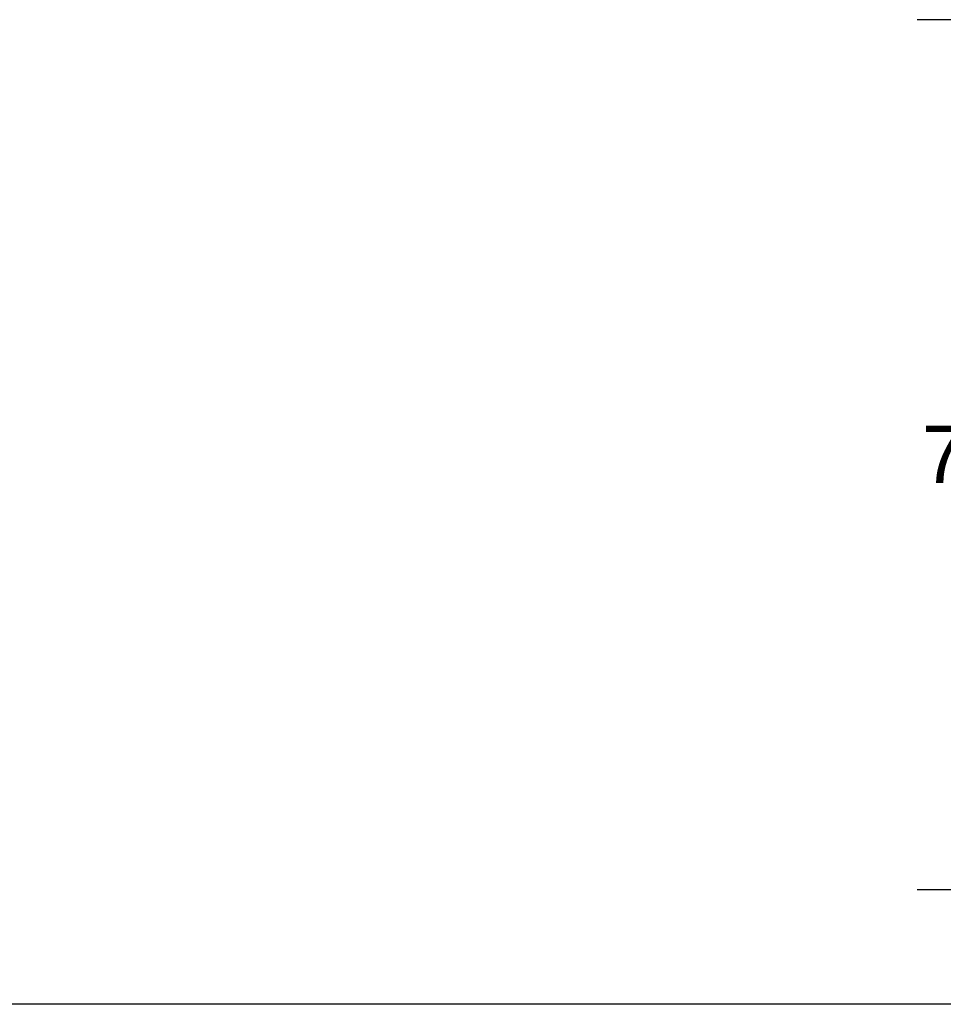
# Model space of a CAD drawing. Extents: x -156717 to 425753, y -51191 to 363295.
# Tile 62 of 256: x 66637 to 67444, y 113232 to 114092. Entities that reach past the tile are written whole.
import ezdxf

# ---------------------------------------------------------------- set-up
doc = ezdxf.new("R2010")
doc.units = 0
doc.header["$LTSCALE"] = 50
doc.layers.get('0').update_dxf_attribs({"linetype": 'CONTINUOUS'})
doc.layers.get('Defpoints').update_dxf_attribs({"linetype": 'CONTINUOUS'})
doc.layers.add('WL561---_CV-D', color=2, linetype='CONTINUOUS')
doc.layers.add('WM$5----_HULPRUIMTE', color=1, linetype='CONTINUOUS', plot=False)
doc.styles.get("Standard").update_dxf_attribs({"font": 'ARIAL.TTF'})
doc.dimstyles.new('ISO-25', dxfattribs={"dimtxt": 2.5, "dimasz": 2.5, "dimexe": 1.25, "dimexo": 0.625, "dimtad": 1, "dimtih": 1, "dimdec": 4, "dimdsep": 46, "dimtxsty": 'Standard', "dimcen": 2.5, "dimadec": 0, "dimazin": 0, "dimtfac": 1, "dimtdec": 4, "dimtmove": 0, "dimatfit": 3, "dimfxl": 0, "dimtvp": 1, "dimtolj": 1, "dimtzin": 0, "dimarcsym": 0})

# ---------------------------------------------------------------- blocks, each defined once
blk = doc.blocks.new('*D772')
at = {"layer": 'Defpoints', "color": 0, "transparency": 16777216}
for p in [(68853.66, 114091.98), (67483.2, 113331.98), (68853.66, 113331.98)]:
    blk.add_point(p, dxfattribs=at)
at = {"layer": 'WL561---_CV-D', "color": 0, "lineweight": -2, "transparency": 16777216}
for p, q in [((68822.41, 114091.98), (67420.7, 114091.98)), ((67483.2, 114041.98), (67483.2, 113768.76)), ((67483.2, 113381.98), (67483.2, 113655.2)), ((68822.41, 113331.98), (67420.7, 113331.98))]:
    blk.add_line(p, q, dxfattribs=at)
at = {"layer": 'WL561---_CV-D', "color": 0, "transparency": 16777216}
for points in [[(67474.87, 114041.98), (67491.53, 114041.98), (67483.2, 114091.98)], [(67474.87, 113381.98), (67491.53, 113381.98), (67483.2, 113331.98)]]:
    blk.add_solid(points, dxfattribs=at)
at = {"layer": 'WL561---_CV-D', "color": 0, "transparency": 16777216, "insert": (67483.2, 113711.98), "char_height": 50, "attachment_point": 5}
blk.add_mtext('\\A1;760', dxfattribs=at)
blk = doc.blocks.new('*U1495')
at = {"ltscale": 10}
blk.add_line((1500, 2969.71), (1500, -2969.71), dxfattribs=at)

msp = doc.modelspace()

# ---------------------------------------------------------------- block references
at = {"layer": 'WM$5----_HULPRUIMTE', "rotation": 270}
msp.add_blockref('*U1495', (68220.3182, 114731.98073), dxfattribs=at)

# ---------------------------------------------------------------- dimensions: what is measured, and where the dimension line sits
at = {"layer": 'WL561---_CV-D', "color": 1}
dim = msp.add_linear_dim(base=(67483.20157, 113331.98073), p1=(68853.65977, 114091.98073), p2=(68853.65977, 113331.98073), angle=90, dimstyle='ISO-25', override={"dimscale": 50, "dimtxt": 1, "dimasz": 1, "dimdec": 0, "dimtdec": 0}, dxfattribs=at)
dim.commit()
dim.dimension.update_dxf_attribs({"geometry": '*D772', "text_midpoint": (67483.20157, 113711.98073)})

doc.saveas('drawing.dxf')
